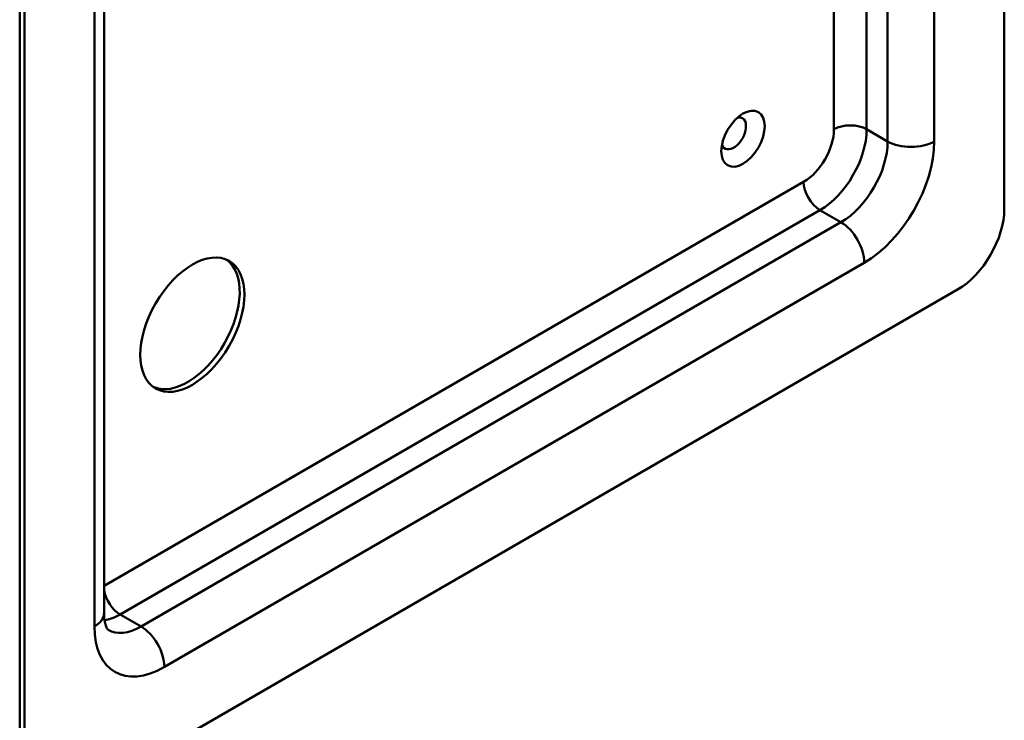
# Model space of a CAD drawing. Header units: millimetres. Extents: x 20 to 833, y 20 to 574.
# Tile 3 of 7: x 361 to 421, y 85 to 127. Entities that reach past the tile are written whole.
import ezdxf

# ---------------------------------------------------------------- set-up
doc = ezdxf.new("R2010")
doc.units = ezdxf.units.MM
doc.header["$LTSCALE"] = 2
doc.layers.add('Sichtbare Kanten(DIN)', color=7, linetype='Continuous', lineweight=50)
doc.layers.add('Sichtbare tangentiale Kanten(DIN)', color=7, linetype='Continuous', lineweight=50)

msp = doc.modelspace()

# ---------------------------------------------------------------- linework, layer by layer
at = {"layer": 'Sichtbare Kanten(DIN)'}
for p, q in [((420.767, 115.554), (420.767, 197.203)), ((361.087, 163.074), (361.087, 81.424)), ((361.37, 162.91), (361.37, 81.261)), ((366.198, 159.644), (366.198, 91.059)), ((364.198, 79.628), (417.938, 110.655))]:
    msp.add_line(p, q, dxfattribs=at)
for centre, major_axis in [((404.928, 119.799), (0.93, 1.611)), ((371.552, 108.532), (2.23, 3.862))]:
    msp.add_ellipse(centre, major_axis=major_axis, ratio=0.57735, dxfattribs=at)
for centre, major_axis, start_param, end_param in [((404.362, 120.126), (-0.53, -0.918), 5.827281, 9.880682), ((417.938, 113.921), (-2, -3.464), 0.785398, 2.356194), ((371.269, 108.695), (-2.23, -3.862), 0.06346, 3.078132)]:
    msp.add_ellipse(centre, major_axis=major_axis, ratio=0.57735, start_param=start_param, end_param=end_param, dxfattribs=at)
msp.add_open_spline([(366.198, 91.059), (366.198, 90.893), (366.21, 90.744), (366.248, 90.49), (366.274, 90.384), (366.33, 90.219), (366.358, 90.16), (366.405, 90.081), (366.422, 90.062), (366.44, 90.044), (366.441, 90.044), (366.441, 90.044)], degree=3, knots=[3.1415927, 3.1415927, 3.1415927, 3.1415927, 3.2986723, 3.2986723, 3.4557519, 3.4557519, 3.6128316, 3.6128316, 3.7699112, 3.7699112, 3.9269908, 3.9269908, 3.9269908, 3.9269908], dxfattribs=at)
at = {"layer": 'Sichtbare tangentiale Kanten(DIN)'}
for p, q in [((416.524, 188.222), (416.524, 119.636)), ((365.613, 90.242), (365.613, 158.828)), ((413.696, 119.636), (413.696, 145.659)), ((412.423, 144.433), (412.423, 120.371)), ((410.443, 120.371), (410.443, 143.261)), ((413.696, 119.636), (412.423, 120.371)), ((366.198, 92.703), (408.605, 117.187)), ((409.595, 115.472), (367.168, 90.977)), ((410.867, 114.737), (409.595, 115.472)), ((368.441, 90.242), (410.867, 114.737)), ((412.282, 112.288), (369.855, 87.793)), ((368.441, 90.242), (367.168, 90.977))]:
    msp.add_line(p, q, dxfattribs=at)
for centre, major_axis, start_param, end_param in [((411.433, 119.799), (1.4, 0), 0.785398, 2.356194), ((408.605, 119.31), (1.3, 2.252), 3.926991, 5.497787), ((409.595, 118.738), (-2, -3.464), 0.785398, 2.356194), ((410.867, 118.003), (2, 3.464), 3.926991, 5.497787), ((412.282, 117.187), (3, 5.196), 3.926991, 5.497787), ((415.11, 120.453), (2, 0), 3.926991, 5.497787), ((409.595, 116.615), (0.7, -1.212), 3.926991, 5.497787), ((410.867, 113.104), (1, -1.732), 0.785398, 2.356194), ((367.168, 92.12), (-0.7, 1.212), 0.98726, 2.356194), ((364.198, 91.059), (2, 0), 5.497787, 6.283185), ((367.168, 94.243), (-2, -3.464), 0.446666, 0.785398), ((369.855, 92.692), (-3, -5.196), 5.497787, 7.068583), ((368.441, 93.508), (-2, -3.464), 0, 0.785398), ((368.441, 88.609), (-1, 1.732), 3.926991, 5.497787)]:
    msp.add_ellipse(centre, major_axis=major_axis, ratio=0.57735, start_param=start_param, end_param=end_param, dxfattribs=at)

doc.saveas('drawing.dxf')
